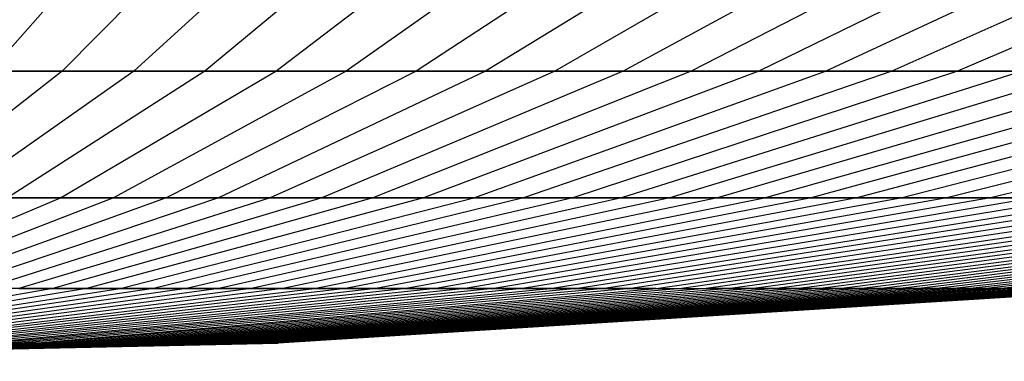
# Model space of a CAD drawing. Extents: x -125 to 125, y -143 to 0.
# Tile 72 of 241: x 1.764 to 4.613, y -142.877 to -141.887. Entities that reach past the tile are written whole.
import ezdxf

# ---------------------------------------------------------------- set-up
doc = ezdxf.new("R2010")
doc.units = 0
doc.header["$LTSCALE"] = 25.4
doc.layers.get('0').update_dxf_attribs({"linetype": 'CONTINUOUS'})

# ---------------------------------------------------------------- blocks, each defined once
blk = doc.blocks.new('NL2500026672_STL')
at = {"color": 0}
for p, q in [((2.0944, -141.5653, -12.2987), (1.6799, -142.0363, -9.8649)), ((2.0944, -141.5653, -12.2987), (1.6799, -142.0363, -9.8649)), ((2.3532, -141.5653, 12.2518), (1.8876, -142.0363, 9.8273)), ((2.3532, -141.5653, 12.2518), (1.8876, -142.0363, 9.8273)), ((2.611, -141.5653, -12.1995), (2.0943, -142.0363, -9.7854)), ((2.611, -141.5653, -12.1995), (2.0943, -142.0363, -9.7854)), ((2.8676, -141.5653, 12.1417), (2.3002, -142.0363, 9.739)), ((2.8676, -141.5653, 12.1417), (2.3002, -142.0363, 9.739)), ((2.505, -142.0363, -9.6884), (3.123, -141.5653, -12.0785)), ((2.505, -142.0363, -9.6884), (3.123, -141.5653, -12.0785)), ((3.3769, -141.5653, 12.01), (2.7087, -142.0363, 9.6334)), ((3.3769, -141.5653, 12.01), (2.7087, -142.0363, 9.6334)), ((3.6294, -141.5653, -11.9362), (2.9112, -142.0363, -9.5742)), ((3.6294, -141.5653, -11.9362), (2.9112, -142.0363, -9.5742)), ((3.8802, -141.5653, 11.857), (3.1124, -142.0363, 9.5106)), ((3.8802, -141.5653, 11.857), (3.1124, -142.0363, 9.5106)), ((4.1293, -141.5653, -11.7725), (3.3122, -142.0363, -9.4429)), ((4.1293, -141.5653, -11.7725), (3.3122, -142.0363, -9.4429)), ((4.3766, -141.5653, 11.6829), (3.5106, -142.0363, 9.371)), ((4.3766, -141.5653, 11.6829), (3.5106, -142.0363, 9.371)), ((4.622, -141.5653, -11.588), (3.7073, -142.0363, -9.2949)), ((4.622, -141.5653, -11.588), (3.7073, -142.0363, -9.2949)), ((4.8652, -141.5653, 11.488), (3.9025, -142.0363, 9.2147)), ((4.8652, -141.5653, 11.488), (3.9025, -142.0363, 9.2147)), ((4.0959, -142.0363, -9.1303), (5.1064, -141.5653, -11.3828)), ((4.0959, -142.0363, -9.1303), (5.1064, -141.5653, -11.3828)), ((5.3452, -141.5653, 11.2727), (4.2875, -142.0363, 9.042)), ((5.3452, -141.5653, 11.2727), (4.2875, -142.0363, 9.042)), ((5.5817, -141.5653, -11.1575), (4.4771, -142.0363, -8.9496)), ((5.5817, -141.5653, -11.1575), (4.4771, -142.0363, -8.9496)), ((1.8876, -142.0363, 9.8273), (1.4186, -142.4035, 7.3856)), ((1.8876, -142.0363, 9.8273), (1.4186, -142.4035, 7.3856)), ((1.4716, -142.0363, 9.8982), (1.8876, -142.0363, 9.8273)), ((1.4716, -142.0363, 9.8982), (1.8876, -142.0363, 9.8273)), ((2.0943, -142.0363, -9.7854), (1.574, -142.4035, -7.3541)), ((2.0943, -142.0363, -9.7854), (1.574, -142.4035, -7.3541)), ((2.0943, -142.0363, -9.7854), (1.6799, -142.0363, -9.8649)), ((2.0943, -142.0363, -9.7854), (1.6799, -142.0363, -9.8649)), ((2.3002, -142.0363, 9.739), (1.7287, -142.4035, 7.3193)), ((2.3002, -142.0363, 9.739), (1.7287, -142.4035, 7.3193)), ((1.8826, -142.4035, -7.2812), (2.505, -142.0363, -9.6884)), ((1.8826, -142.4035, -7.2812), (2.505, -142.0363, -9.6884)), ((1.8876, -142.0363, 9.8273), (2.3002, -142.0363, 9.739)), ((1.8876, -142.0363, 9.8273), (2.3002, -142.0363, 9.739)), ((2.7087, -142.0363, 9.6334), (2.0357, -142.4035, 7.2399)), ((2.7087, -142.0363, 9.6334), (2.0357, -142.4035, 7.2399)), ((2.505, -142.0363, -9.6884), (2.0943, -142.0363, -9.7854)), ((2.505, -142.0363, -9.6884), (2.0943, -142.0363, -9.7854)), ((2.9112, -142.0363, -9.5742), (2.1879, -142.4035, -7.1954)), ((2.9112, -142.0363, -9.5742), (2.1879, -142.4035, -7.1954)), ((2.3002, -142.0363, 9.739), (2.7087, -142.0363, 9.6334)), ((2.3002, -142.0363, 9.739), (2.7087, -142.0363, 9.6334)), ((3.1124, -142.0363, 9.5106), (2.3391, -142.4035, 7.1476)), ((3.1124, -142.0363, 9.5106), (2.3391, -142.4035, 7.1476)), ((3.3122, -142.0363, -9.4429), (2.4893, -142.4035, -7.0967)), ((3.3122, -142.0363, -9.4429), (2.4893, -142.4035, -7.0967)), ((2.9112, -142.0363, -9.5742), (2.505, -142.0363, -9.6884)), ((2.9112, -142.0363, -9.5742), (2.505, -142.0363, -9.6884)), ((3.5106, -142.0363, 9.371), (2.6383, -142.4035, 7.0427)), ((3.5106, -142.0363, 9.371), (2.6383, -142.4035, 7.0427)), ((2.7087, -142.0363, 9.6334), (3.1124, -142.0363, 9.5106)), ((2.7087, -142.0363, 9.6334), (3.1124, -142.0363, 9.5106)), ((3.7073, -142.0363, -9.2949), (2.7862, -142.4035, -6.9855)), ((3.7073, -142.0363, -9.2949), (2.7862, -142.4035, -6.9855)), ((3.3122, -142.0363, -9.4429), (2.9112, -142.0363, -9.5742)), ((3.3122, -142.0363, -9.4429), (2.9112, -142.0363, -9.5742)), ((3.9025, -142.0363, 9.2147), (2.9329, -142.4035, 6.9252)), ((3.9025, -142.0363, 9.2147), (2.9329, -142.4035, 6.9252)), ((3.0782, -142.4035, -6.8618), (4.0959, -142.0363, -9.1303)), ((3.0782, -142.4035, -6.8618), (4.0959, -142.0363, -9.1303)), ((3.1124, -142.0363, 9.5106), (3.5106, -142.0363, 9.371)), ((3.1124, -142.0363, 9.5106), (3.5106, -142.0363, 9.371)), ((4.2875, -142.0363, 9.042), (3.2222, -142.4035, 6.7954)), ((4.2875, -142.0363, 9.042), (3.2222, -142.4035, 6.7954)), ((3.7073, -142.0363, -9.2949), (3.3122, -142.0363, -9.4429)), ((3.7073, -142.0363, -9.2949), (3.3122, -142.0363, -9.4429)), ((4.4771, -142.0363, -8.9496), (3.3648, -142.4035, -6.7259)), ((4.4771, -142.0363, -8.9496), (3.3648, -142.4035, -6.7259)), ((4.6648, -142.0363, 8.8532), (3.5058, -142.4035, 6.6535)), ((4.6648, -142.0363, 8.8532), (3.5058, -142.4035, 6.6535)), ((3.5106, -142.0363, 9.371), (3.9025, -142.0363, 9.2147)), ((3.5106, -142.0363, 9.371), (3.9025, -142.0363, 9.2147)), ((4.8504, -142.0363, -8.7529), (3.6453, -142.4035, -6.5781)), ((4.8504, -142.0363, -8.7529), (3.6453, -142.4035, -6.5781)), ((4.0959, -142.0363, -9.1303), (3.7073, -142.0363, -9.2949)), ((4.0959, -142.0363, -9.1303), (3.7073, -142.0363, -9.2949)), ((5.0339, -142.0363, 8.6487), (3.7832, -142.4035, 6.4998)), ((5.0339, -142.0363, 8.6487), (3.7832, -142.4035, 6.4998)), ((3.9025, -142.0363, 9.2147), (4.2875, -142.0363, 9.042)), ((3.9025, -142.0363, 9.2147), (4.2875, -142.0363, 9.042)), ((3.9194, -142.4035, -6.4186), (5.2151, -142.0363, -8.5406)), ((3.9194, -142.4035, -6.4186), (5.2151, -142.0363, -8.5406)), ((5.394, -142.0363, 8.4288), (4.0538, -142.4035, 6.3345)), ((5.394, -142.0363, 8.4288), (4.0538, -142.4035, 6.3345)), ((4.4771, -142.0363, -8.9496), (4.0959, -142.0363, -9.1303)), ((4.4771, -142.0363, -8.9496), (4.0959, -142.0363, -9.1303)), ((5.5705, -142.0363, -8.3132), (4.1865, -142.4035, -6.2477)), ((5.5705, -142.0363, -8.3132), (4.1865, -142.4035, -6.2477)), ((4.2875, -142.0363, 9.042), (4.6648, -142.0363, 8.8532)), ((4.2875, -142.0363, 9.042), (4.6648, -142.0363, 8.8532)), ((5.7446, -142.0363, 8.1939), (4.3173, -142.4035, 6.158)), ((5.7446, -142.0363, 8.1939), (4.3173, -142.4035, 6.158)), ((5.916, -142.0363, -8.0709), (4.4461, -142.4035, -6.0656)), ((5.916, -142.0363, -8.0709), (4.4461, -142.4035, -6.0656)), ((4.8504, -142.0363, -8.7529), (4.4771, -142.0363, -8.9496)), ((4.8504, -142.0363, -8.7529), (4.4771, -142.0363, -8.9496)), ((6.0849, -142.0363, 7.9444), (4.573, -142.4035, 5.9705)), ((6.0849, -142.0363, 7.9444), (4.573, -142.4035, 5.9705)), ((1.2569, -142.6662, -4.8612), (1.8826, -142.4035, -7.2812)), ((1.2569, -142.6662, -4.8612), (1.8826, -142.4035, -7.2812)), ((2.0357, -142.4035, 7.2399), (1.3591, -142.6662, 4.8337)), ((2.0357, -142.4035, 7.2399), (1.3591, -142.6662, 4.8337)), ((2.1879, -142.4035, -7.1954), (1.4607, -142.6662, -4.8039)), ((2.1879, -142.4035, -7.1954), (1.4607, -142.6662, -4.8039)), ((2.3391, -142.4035, 7.1476), (1.5617, -142.6662, 4.7721)), ((2.3391, -142.4035, 7.1476), (1.5617, -142.6662, 4.7721)), ((1.8826, -142.4035, -7.2812), (1.574, -142.4035, -7.3541)), ((1.8826, -142.4035, -7.2812), (1.574, -142.4035, -7.3541)), ((2.4893, -142.4035, -7.0967), (1.6619, -142.6662, -4.7381)), ((2.4893, -142.4035, -7.0967), (1.6619, -142.6662, -4.7381)), ((1.7287, -142.4035, 7.3193), (2.0357, -142.4035, 7.2399)), ((1.7287, -142.4035, 7.3193), (2.0357, -142.4035, 7.2399)), ((2.6383, -142.4035, 7.0427), (1.7615, -142.6662, 4.702)), ((2.6383, -142.4035, 7.0427), (1.7615, -142.6662, 4.702)), ((2.7862, -142.4035, -6.9855), (1.8602, -142.6662, -4.6638)), ((2.7862, -142.4035, -6.9855), (1.8602, -142.6662, -4.6638)), ((2.1879, -142.4035, -7.1954), (1.8826, -142.4035, -7.2812)), ((2.1879, -142.4035, -7.1954), (1.8826, -142.4035, -7.2812)), ((2.9329, -142.4035, 6.9252), (1.9581, -142.6662, 4.6236)), ((2.9329, -142.4035, 6.9252), (1.9581, -142.6662, 4.6236)), ((2.0357, -142.4035, 7.2399), (2.3391, -142.4035, 7.1476)), ((2.0357, -142.4035, 7.2399), (2.3391, -142.4035, 7.1476)), ((2.0552, -142.6662, -4.5812), (3.0782, -142.4035, -6.8618)), ((2.0552, -142.6662, -4.5812), (3.0782, -142.4035, -6.8618)), ((3.2222, -142.4035, 6.7954), (2.1513, -142.6662, 4.5369)), ((3.2222, -142.4035, 6.7954), (2.1513, -142.6662, 4.5369)), ((2.4893, -142.4035, -7.0967), (2.1879, -142.4035, -7.1954)), ((2.4893, -142.4035, -7.0967), (2.1879, -142.4035, -7.1954)), ((3.3648, -142.4035, -6.7259), (2.2465, -142.6662, -4.4905)), ((3.3648, -142.4035, -6.7259), (2.2465, -142.6662, -4.4905)), ((2.3391, -142.4035, 7.1476), (2.6383, -142.4035, 7.0427)), ((2.3391, -142.4035, 7.1476), (2.6383, -142.4035, 7.0427)), ((3.5058, -142.4035, 6.6535), (2.3406, -142.6662, 4.4422)), ((3.5058, -142.4035, 6.6535), (2.3406, -142.6662, 4.4422)), ((3.6453, -142.4035, -6.5781), (2.4338, -142.6662, -4.3918)), ((3.6453, -142.4035, -6.5781), (2.4338, -142.6662, -4.3918)), ((2.7862, -142.4035, -6.9855), (2.4893, -142.4035, -7.0967)), ((2.7862, -142.4035, -6.9855), (2.4893, -142.4035, -7.0967)), ((3.7832, -142.4035, 6.4998), (2.5258, -142.6662, 4.3395)), ((3.7832, -142.4035, 6.4998), (2.5258, -142.6662, 4.3395)), ((2.6167, -142.6662, -4.2853), (3.9194, -142.4035, -6.4186)), ((2.6167, -142.6662, -4.2853), (3.9194, -142.4035, -6.4186)), ((2.6383, -142.4035, 7.0427), (2.9329, -142.4035, 6.9252)), ((2.6383, -142.4035, 7.0427), (2.9329, -142.4035, 6.9252)), ((4.0538, -142.4035, 6.3345), (2.7065, -142.6662, 4.2292)), ((4.0538, -142.4035, 6.3345), (2.7065, -142.6662, 4.2292)), ((3.0782, -142.4035, -6.8618), (2.7862, -142.4035, -6.9855)), ((3.0782, -142.4035, -6.8618), (2.7862, -142.4035, -6.9855)), ((4.1865, -142.4035, -6.2477), (2.7951, -142.6662, -4.1712)), ((4.1865, -142.4035, -6.2477), (2.7951, -142.6662, -4.1712)), ((4.3173, -142.4035, 6.158), (2.8824, -142.6662, 4.1114)), ((4.3173, -142.4035, 6.158), (2.8824, -142.6662, 4.1114)), ((2.9329, -142.4035, 6.9252), (3.2222, -142.4035, 6.7954)), ((2.9329, -142.4035, 6.9252), (3.2222, -142.4035, 6.7954)), ((4.4461, -142.4035, -6.0656), (2.9684, -142.6662, -4.0497)), ((4.4461, -142.4035, -6.0656), (2.9684, -142.6662, -4.0497)), ((4.573, -142.4035, 5.9705), (3.0531, -142.6662, 3.9862)), ((4.573, -142.4035, 5.9705), (3.0531, -142.6662, 3.9862)), ((3.3648, -142.4035, -6.7259), (3.0782, -142.4035, -6.8618)), ((3.3648, -142.4035, -6.7259), (3.0782, -142.4035, -6.8618)), ((4.6979, -142.4035, -5.8728), (3.1365, -142.6662, -3.9209)), ((4.6979, -142.4035, -5.8728), (3.1365, -142.6662, -3.9209)), ((4.8207, -142.4035, 5.7724), (3.2185, -142.6662, 3.8539)), ((4.8207, -142.4035, 5.7724), (3.2185, -142.6662, 3.8539)), ((3.2222, -142.4035, 6.7954), (3.5058, -142.4035, 6.6535)), ((3.2222, -142.4035, 6.7954), (3.5058, -142.4035, 6.6535)), ((3.299, -142.6662, -3.7852), (4.9413, -142.4035, -5.6695)), ((3.299, -142.6662, -3.7852), (4.9413, -142.4035, -5.6695)), ((3.6453, -142.4035, -6.5781), (3.3648, -142.4035, -6.7259)), ((3.6453, -142.4035, -6.5781), (3.3648, -142.4035, -6.7259)), ((5.0597, -142.4035, 5.5641), (3.3781, -142.6662, 3.7148)), ((5.0597, -142.4035, 5.5641), (3.3781, -142.6662, 3.7148)), ((5.1759, -142.4035, -5.4562), (3.4557, -142.6662, -3.6428)), ((5.1759, -142.4035, -5.4562), (3.4557, -142.6662, -3.6428)), ((3.5058, -142.4035, 6.6535), (3.7832, -142.4035, 6.4998)), ((3.5058, -142.4035, 6.6535), (3.7832, -142.4035, 6.4998)), ((5.2898, -142.4035, 5.3458), (3.5317, -142.6662, 3.5691)), ((5.2898, -142.4035, 5.3458), (3.5317, -142.6662, 3.5691)), ((3.6061, -142.6662, -3.4939), (5.4013, -142.4035, -5.2331)), ((3.6061, -142.6662, -3.4939), (5.4013, -142.4035, -5.2331)), ((3.9194, -142.4035, -6.4186), (3.6453, -142.4035, -6.5781)), ((3.9194, -142.4035, -6.4186), (3.6453, -142.4035, -6.5781)), ((5.5104, -142.4035, 5.1181), (3.679, -142.6662, 3.4171)), ((5.5104, -142.4035, 5.1181), (3.679, -142.6662, 3.4171)), ((5.6171, -142.4035, -5.0008), (3.7502, -142.6662, -3.3387)), ((5.6171, -142.4035, -5.0008), (3.7502, -142.6662, -3.3387)), ((3.7832, -142.4035, 6.4998), (4.0538, -142.4035, 6.3345)), ((3.7832, -142.4035, 6.4998), (4.0538, -142.4035, 6.3345)), ((5.7213, -142.4035, 4.8812), (3.8198, -142.6662, 3.2589)), ((5.7213, -142.4035, 4.8812), (3.8198, -142.6662, 3.2589)), ((5.8229, -142.4035, -4.7595), (3.8876, -142.6662, -3.1777)), ((5.8229, -142.4035, -4.7595), (3.8876, -142.6662, -3.1777)), ((4.1865, -142.4035, -6.2477), (3.9194, -142.4035, -6.4186)), ((4.1865, -142.4035, -6.2477), (3.9194, -142.4035, -6.4186)), ((5.922, -142.4035, 4.6357), (3.9538, -142.6662, 3.095)), ((5.922, -142.4035, 4.6357), (3.9538, -142.6662, 3.095)), ((6.0184, -142.4035, -4.5098), (4.0182, -142.6662, -3.011)), ((6.0184, -142.4035, -4.5098), (4.0182, -142.6662, -3.011)), ((4.0538, -142.4035, 6.3345), (4.3173, -142.4035, 6.158)), ((4.0538, -142.4035, 6.3345), (4.3173, -142.4035, 6.158)), ((6.1122, -142.4035, 4.3819), (4.0807, -142.6662, 2.9256)), ((6.1122, -142.4035, 4.3819), (4.0807, -142.6662, 2.9256)), ((6.2032, -142.4035, -4.2521), (4.1415, -142.6662, -2.8389)), ((6.2032, -142.4035, -4.2521), (4.1415, -142.6662, -2.8389)), ((4.4461, -142.4035, -6.0656), (4.1865, -142.4035, -6.2477)), ((4.4461, -142.4035, -6.0656), (4.1865, -142.4035, -6.2477)), ((6.2915, -142.4035, 4.1204), (4.2004, -142.6662, 2.7509)), ((6.2915, -142.4035, 4.1204), (4.2004, -142.6662, 2.7509)), ((6.3769, -142.4035, -3.9868), (4.2575, -142.6662, -2.6618)), ((6.3769, -142.4035, -3.9868), (4.2575, -142.6662, -2.6618)), ((6.4596, -142.4035, 3.8515), (4.3127, -142.6662, 2.5714)), ((6.4596, -142.4035, 3.8515), (4.3127, -142.6662, 2.5714)), ((4.3173, -142.4035, 6.158), (4.573, -142.4035, 5.9705)), ((4.3173, -142.4035, 6.158), (4.573, -142.4035, 5.9705)), ((6.5393, -142.4035, -3.7144), (4.3659, -142.6662, -2.4799)), ((6.5393, -142.4035, -3.7144), (4.3659, -142.6662, -2.4799)), ((6.6162, -142.4035, 3.5758), (4.4172, -142.6662, 2.3873)), ((6.6162, -142.4035, 3.5758), (4.4172, -142.6662, 2.3873)), ((4.6979, -142.4035, -5.8728), (4.4461, -142.4035, -6.0656)), ((4.6979, -142.4035, -5.8728), (4.4461, -142.4035, -6.0656)), ((6.6901, -142.4035, -3.4355), (4.4666, -142.6662, -2.2937)), ((6.6901, -142.4035, -3.4355), (4.4666, -142.6662, -2.2937)), ((6.761, -142.4035, 3.2937), (4.514, -142.6662, 2.199)), ((6.761, -142.4035, 3.2937), (4.514, -142.6662, 2.199)), ((6.829, -142.4035, -3.1504), (4.5593, -142.6662, -2.1033)), ((6.829, -142.4035, -3.1504), (4.5593, -142.6662, -2.1033)), ((4.573, -142.4035, 5.9705), (4.8207, -142.4035, 5.7724)), ((4.573, -142.4035, 5.9705), (4.8207, -142.4035, 5.7724)), ((6.8939, -142.4035, 3.0057), (4.6027, -142.6662, 2.0067)), ((6.8939, -142.4035, 3.0057), (4.6027, -142.6662, 2.0067)), ((1.8602, -142.6662, -4.6638), (0.9309, -142.8241, -2.334)), ((1.8602, -142.6662, -4.6638), (0.9309, -142.8241, -2.334)), ((1.9581, -142.6662, 4.6236), (0.9799, -142.8241, 2.3138)), ((1.9581, -142.6662, 4.6236), (0.9799, -142.8241, 2.3138)), ((1.0285, -142.8241, -2.2926), (2.0552, -142.6662, -4.5812)), ((1.0285, -142.8241, -2.2926), (2.0552, -142.6662, -4.5812)), ((2.1513, -142.6662, 4.5369), (1.0766, -142.8241, 2.2704)), ((2.1513, -142.6662, 4.5369), (1.0766, -142.8241, 2.2704)), ((2.2465, -142.6662, -4.4905), (1.1242, -142.8241, -2.2472)), ((2.2465, -142.6662, -4.4905), (1.1242, -142.8241, -2.2472)), ((2.3406, -142.6662, 4.4422), (1.1713, -142.8241, 2.223)), ((2.3406, -142.6662, 4.4422), (1.1713, -142.8241, 2.223)), ((2.4338, -142.6662, -4.3918), (1.2179, -142.8241, -2.1978)), ((2.4338, -142.6662, -4.3918), (1.2179, -142.8241, -2.1978)), ((2.5258, -142.6662, 4.3395), (1.264, -142.8241, 2.1717)), ((2.5258, -142.6662, 4.3395), (1.264, -142.8241, 2.1717)), ((1.3095, -142.8241, -2.1445), (2.6167, -142.6662, -4.2853)), ((1.3095, -142.8241, -2.1445), (2.6167, -142.6662, -4.2853)), ((2.7065, -142.6662, 4.2292), (1.3544, -142.8241, 2.1165)), ((2.7065, -142.6662, 4.2292), (1.3544, -142.8241, 2.1165)), ((2.7951, -142.6662, -4.1712), (1.3988, -142.8241, -2.0874)), ((2.7951, -142.6662, -4.1712), (1.3988, -142.8241, -2.0874)), ((2.8824, -142.6662, 4.1114), (1.4425, -142.8241, 2.0575)), ((2.8824, -142.6662, 4.1114), (1.4425, -142.8241, 2.0575)), ((2.9684, -142.6662, -4.0497), (1.4855, -142.8241, -2.0266)), ((2.9684, -142.6662, -4.0497), (1.4855, -142.8241, -2.0266)), ((3.0531, -142.6662, 3.9862), (1.5279, -142.8241, 1.9948)), ((3.0531, -142.6662, 3.9862), (1.5279, -142.8241, 1.9948)), ((3.1365, -142.6662, -3.9209), (1.5696, -142.8241, -1.9622)), ((3.1365, -142.6662, -3.9209), (1.5696, -142.8241, -1.9622)), ((3.2185, -142.6662, 3.8539), (1.6107, -142.8241, 1.9287)), ((3.2185, -142.6662, 3.8539), (1.6107, -142.8241, 1.9287)), ((1.651, -142.8241, -1.8943), (3.299, -142.6662, -3.7852)), ((1.651, -142.8241, -1.8943), (3.299, -142.6662, -3.7852)), ((1.8602, -142.6662, -4.6638), (1.6619, -142.6662, -4.7381)), ((1.8602, -142.6662, -4.6638), (1.6619, -142.6662, -4.7381)), ((3.3781, -142.6662, 3.7148), (1.6905, -142.8241, 1.859)), ((3.3781, -142.6662, 3.7148), (1.6905, -142.8241, 1.859)), ((3.4557, -142.6662, -3.6428), (1.7293, -142.8241, -1.823)), ((3.4557, -142.6662, -3.6428), (1.7293, -142.8241, -1.823)), ((1.7615, -142.6662, 4.702), (1.9581, -142.6662, 4.6236)), ((1.7615, -142.6662, 4.702), (1.9581, -142.6662, 4.6236)), ((3.5317, -142.6662, 3.5691), (1.7674, -142.8241, 1.7861)), ((3.5317, -142.6662, 3.5691), (1.7674, -142.8241, 1.7861)), ((1.8047, -142.8241, -1.7485), (3.6061, -142.6662, -3.4939)), ((1.8047, -142.8241, -1.7485), (3.6061, -142.6662, -3.4939)), ((3.679, -142.6662, 3.4171), (1.8411, -142.8241, 1.71)), ((3.679, -142.6662, 3.4171), (1.8411, -142.8241, 1.71)), ((2.0552, -142.6662, -4.5812), (1.8602, -142.6662, -4.6638)), ((2.0552, -142.6662, -4.5812), (1.8602, -142.6662, -4.6638)), ((3.7502, -142.6662, -3.3387), (1.8768, -142.8241, -1.6708)), ((3.7502, -142.6662, -3.3387), (1.8768, -142.8241, -1.6708)), ((3.8198, -142.6662, 3.2589), (1.9116, -142.8241, 1.6309)), ((3.8198, -142.6662, 3.2589), (1.9116, -142.8241, 1.6309)), ((3.8876, -142.6662, -3.1777), (1.9455, -142.8241, -1.5902)), ((3.8876, -142.6662, -3.1777), (1.9455, -142.8241, -1.5902)), ((1.9581, -142.6662, 4.6236), (2.1513, -142.6662, 4.5369)), ((1.9581, -142.6662, 4.6236), (2.1513, -142.6662, 4.5369)), ((3.9538, -142.6662, 3.095), (1.9786, -142.8241, 1.5489)), ((3.9538, -142.6662, 3.095), (1.9786, -142.8241, 1.5489)), ((4.0182, -142.6662, -3.011), (2.0108, -142.8241, -1.5068)), ((4.0182, -142.6662, -3.011), (2.0108, -142.8241, -1.5068)), ((4.0807, -142.6662, 2.9256), (2.0422, -142.8241, 1.4641)), ((4.0807, -142.6662, 2.9256), (2.0422, -142.8241, 1.4641)), ((2.2465, -142.6662, -4.4905), (2.0552, -142.6662, -4.5812)), ((2.2465, -142.6662, -4.4905), (2.0552, -142.6662, -4.5812)), ((4.1415, -142.6662, -2.8389), (2.0726, -142.8241, -1.4207)), ((4.1415, -142.6662, -2.8389), (2.0726, -142.8241, -1.4207)), ((4.2004, -142.6662, 2.7509), (2.1021, -142.8241, 1.3767)), ((4.2004, -142.6662, 2.7509), (2.1021, -142.8241, 1.3767)), ((4.2575, -142.6662, -2.6618), (2.1306, -142.8241, -1.3321)), ((4.2575, -142.6662, -2.6618), (2.1306, -142.8241, -1.3321)), ((2.1513, -142.6662, 4.5369), (2.3406, -142.6662, 4.4422)), ((2.1513, -142.6662, 4.5369), (2.3406, -142.6662, 4.4422)), ((4.3127, -142.6662, 2.5714), (2.1582, -142.8241, 1.2868)), ((4.3127, -142.6662, 2.5714), (2.1582, -142.8241, 1.2868)), ((4.3659, -142.6662, -2.4799), (2.1849, -142.8241, -1.2411)), ((4.3659, -142.6662, -2.4799), (2.1849, -142.8241, -1.2411)), ((4.4172, -142.6662, 2.3873), (2.2106, -142.8241, 1.1947)), ((4.4172, -142.6662, 2.3873), (2.2106, -142.8241, 1.1947)), ((4.4666, -142.6662, -2.2937), (2.2353, -142.8241, -1.1478)), ((4.4666, -142.6662, -2.2937), (2.2353, -142.8241, -1.1478)), ((2.4338, -142.6662, -4.3918), (2.2465, -142.6662, -4.4905)), ((2.4338, -142.6662, -4.3918), (2.2465, -142.6662, -4.4905)), ((4.514, -142.6662, 2.199), (2.259, -142.8241, 1.1005)), ((4.514, -142.6662, 2.199), (2.259, -142.8241, 1.1005)), ((4.5593, -142.6662, -2.1033), (2.2817, -142.8241, -1.0526)), ((4.5593, -142.6662, -2.1033), (2.2817, -142.8241, -1.0526)), ((4.6027, -142.6662, 2.0067), (2.3033, -142.8241, 1.0043)), ((4.6027, -142.6662, 2.0067), (2.3033, -142.8241, 1.0043)), ((4.6439, -142.6662, -1.9093), (2.324, -142.8241, -0.9555)), ((4.6439, -142.6662, -1.9093), (2.324, -142.8241, -0.9555)), ((2.3406, -142.6662, 4.4422), (2.5258, -142.6662, 4.3395)), ((2.3406, -142.6662, 4.4422), (2.5258, -142.6662, 4.3395)), ((4.6832, -142.6662, 1.8109), (2.3436, -142.8241, 0.9063)), ((4.6832, -142.6662, 1.8109), (2.3436, -142.8241, 0.9063)), ((4.7203, -142.6662, -1.7118), (2.3622, -142.8241, -0.8566)), ((4.7203, -142.6662, -1.7118), (2.3622, -142.8241, -0.8566)), ((4.7553, -142.6662, 1.6119), (2.3798, -142.8241, 0.8067)), ((4.7553, -142.6662, 1.6119), (2.3798, -142.8241, 0.8067)), ((4.7883, -142.6662, -1.5113), (2.3962, -142.8241, -0.7563)), ((4.7883, -142.6662, -1.5113), (2.3962, -142.8241, -0.7563)), ((4.8191, -142.6662, 1.41), (2.4116, -142.8241, 0.7056)), ((4.8191, -142.6662, 1.41), (2.4116, -142.8241, 0.7056)), ((4.8477, -142.6662, -1.3081), (2.426, -142.8241, -0.6546)), ((4.8477, -142.6662, -1.3081), (2.426, -142.8241, -0.6546)), ((2.6167, -142.6662, -4.2853), (2.4338, -142.6662, -4.3918)), ((2.6167, -142.6662, -4.2853), (2.4338, -142.6662, -4.3918)), ((4.8742, -142.6662, 1.2056), (2.4392, -142.8241, 0.6033)), ((4.8742, -142.6662, 1.2056), (2.4392, -142.8241, 0.6033)), ((4.8986, -142.6662, -1.1025), (2.4514, -142.8241, -0.5518)), ((4.8986, -142.6662, -1.1025), (2.4514, -142.8241, -0.5518)), ((4.9207, -142.6662, 0.999), (2.4625, -142.8241, 0.5)), ((4.9207, -142.6662, 0.999), (2.4625, -142.8241, 0.5)), ((4.9407, -142.6662, -0.8951), (2.4725, -142.8241, -0.4479)), ((4.9407, -142.6662, -0.8951), (2.4725, -142.8241, -0.4479)), ((4.9584, -142.6662, 0.7907), (2.4814, -142.8241, 0.3957)), ((4.9584, -142.6662, 0.7907), (2.4814, -142.8241, 0.3957)), ((4.974, -142.6662, -0.686), (2.4892, -142.8241, -0.3433)), ((4.974, -142.6662, -0.686), (2.4892, -142.8241, -0.3433)), ((4.9874, -142.6662, 0.581), (2.4959, -142.8241, 0.2907)), ((4.9874, -142.6662, 0.581), (2.4959, -142.8241, 0.2907)), ((4.9985, -142.6662, -0.4757), (2.5015, -142.8241, -0.2381)), ((4.9985, -142.6662, -0.4757), (2.5015, -142.8241, -0.2381)), ((5.0074, -142.6662, 0.3702), (2.5059, -142.8241, 0.1853)), ((5.0074, -142.6662, 0.3702), (2.5059, -142.8241, 0.1853)), ((5.0141, -142.6662, -0.2645), (2.5093, -142.8241, -0.1324)), ((5.0141, -142.6662, -0.2645), (2.5093, -142.8241, -0.1324)), ((5.0186, -142.6662, 0.1588), (2.5115, -142.8241, 0.0795)), ((5.0186, -142.6662, 0.1588), (2.5115, -142.8241, 0.0795)), ((5.0208, -142.6662, -0.0529), (2.5126, -142.8241, -0.0265)), ((5.0208, -142.6662, -0.0529), (2.5126, -142.8241, -0.0265)), ((2.5258, -142.6662, 4.3395), (2.7065, -142.6662, 4.2292)), ((2.5258, -142.6662, 4.3395), (2.7065, -142.6662, 4.2292)), ((2.7951, -142.6662, -4.1712), (2.6167, -142.6662, -4.2853)), ((2.7951, -142.6662, -4.1712), (2.6167, -142.6662, -4.2853)), ((2.7065, -142.6662, 4.2292), (2.8824, -142.6662, 4.1114)), ((2.7065, -142.6662, 4.2292), (2.8824, -142.6662, 4.1114)), ((2.9684, -142.6662, -4.0497), (2.7951, -142.6662, -4.1712)), ((2.9684, -142.6662, -4.0497), (2.7951, -142.6662, -4.1712)), ((2.8824, -142.6662, 4.1114), (3.0531, -142.6662, 3.9862)), ((2.8824, -142.6662, 4.1114), (3.0531, -142.6662, 3.9862)), ((3.1365, -142.6662, -3.9209), (2.9684, -142.6662, -4.0497)), ((3.1365, -142.6662, -3.9209), (2.9684, -142.6662, -4.0497)), ((3.0531, -142.6662, 3.9862), (3.2185, -142.6662, 3.8539)), ((3.0531, -142.6662, 3.9862), (3.2185, -142.6662, 3.8539)), ((3.299, -142.6662, -3.7852), (3.1365, -142.6662, -3.9209)), ((3.299, -142.6662, -3.7852), (3.1365, -142.6662, -3.9209)), ((3.2185, -142.6662, 3.8539), (3.3781, -142.6662, 3.7148)), ((3.2185, -142.6662, 3.8539), (3.3781, -142.6662, 3.7148)), ((3.4557, -142.6662, -3.6428), (3.299, -142.6662, -3.7852)), ((3.4557, -142.6662, -3.6428), (3.299, -142.6662, -3.7852)), ((3.3781, -142.6662, 3.7148), (3.5317, -142.6662, 3.5691)), ((3.3781, -142.6662, 3.7148), (3.5317, -142.6662, 3.5691)), ((3.6061, -142.6662, -3.4939), (3.4557, -142.6662, -3.6428)), ((3.6061, -142.6662, -3.4939), (3.4557, -142.6662, -3.6428)), ((3.5317, -142.6662, 3.5691), (3.679, -142.6662, 3.4171)), ((3.5317, -142.6662, 3.5691), (3.679, -142.6662, 3.4171)), ((3.6061, -142.6662, -3.4939), (3.7502, -142.6662, -3.3387)), ((3.6061, -142.6662, -3.4939), (3.7502, -142.6662, -3.3387)), ((3.679, -142.6662, 3.4171), (3.8198, -142.6662, 3.2589)), ((3.679, -142.6662, 3.4171), (3.8198, -142.6662, 3.2589)), ((3.8876, -142.6662, -3.1777), (3.7502, -142.6662, -3.3387)), ((3.8876, -142.6662, -3.1777), (3.7502, -142.6662, -3.3387)), ((3.8198, -142.6662, 3.2589), (3.9538, -142.6662, 3.095)), ((3.8198, -142.6662, 3.2589), (3.9538, -142.6662, 3.095)), ((4.0182, -142.6662, -3.011), (3.8876, -142.6662, -3.1777)), ((4.0182, -142.6662, -3.011), (3.8876, -142.6662, -3.1777)), ((3.9538, -142.6662, 3.095), (4.0807, -142.6662, 2.9256)), ((3.9538, -142.6662, 3.095), (4.0807, -142.6662, 2.9256)), ((4.1415, -142.6662, -2.8389), (4.0182, -142.6662, -3.011)), ((4.1415, -142.6662, -2.8389), (4.0182, -142.6662, -3.011)), ((4.0807, -142.6662, 2.9256), (4.2004, -142.6662, 2.7509)), ((4.0807, -142.6662, 2.9256), (4.2004, -142.6662, 2.7509)), ((4.2575, -142.6662, -2.6618), (4.1415, -142.6662, -2.8389)), ((4.2575, -142.6662, -2.6618), (4.1415, -142.6662, -2.8389)), ((4.2004, -142.6662, 2.7509), (4.3127, -142.6662, 2.5714)), ((4.2004, -142.6662, 2.7509), (4.3127, -142.6662, 2.5714)), ((4.3659, -142.6662, -2.4799), (4.2575, -142.6662, -2.6618)), ((4.3659, -142.6662, -2.4799), (4.2575, -142.6662, -2.6618)), ((4.3127, -142.6662, 2.5714), (4.4172, -142.6662, 2.3873)), ((4.3127, -142.6662, 2.5714), (4.4172, -142.6662, 2.3873)), ((4.4666, -142.6662, -2.2937), (4.3659, -142.6662, -2.4799)), ((4.4666, -142.6662, -2.2937), (4.3659, -142.6662, -2.4799)), ((4.4172, -142.6662, 2.3873), (4.514, -142.6662, 2.199)), ((4.4172, -142.6662, 2.3873), (4.514, -142.6662, 2.199)), ((4.5593, -142.6662, -2.1033), (4.4666, -142.6662, -2.2937)), ((4.5593, -142.6662, -2.1033), (4.4666, -142.6662, -2.2937)), ((4.514, -142.6662, 2.199), (4.6027, -142.6662, 2.0067)), ((4.514, -142.6662, 2.199), (4.6027, -142.6662, 2.0067)), ((4.6439, -142.6662, -1.9093), (4.5593, -142.6662, -2.1033)), ((4.6439, -142.6662, -1.9093), (4.5593, -142.6662, -2.1033)), ((4.6027, -142.6662, 2.0067), (4.6832, -142.6662, 1.8109)), ((4.6027, -142.6662, 2.0067), (4.6832, -142.6662, 1.8109)), ((0, -142.8767), (1.8411, -142.8241, 1.71)), ((0, -142.8767), (1.8411, -142.8241, 1.71)), ((0, -142.8767), (1.9786, -142.8241, 1.5489)), ((0, -142.8767), (1.9786, -142.8241, 1.5489)), ((0, -142.8767), (2.1021, -142.8241, 1.3767)), ((0, -142.8767), (2.1021, -142.8241, 1.3767)), ((0, -142.8767), (2.2106, -142.8241, 1.1947)), ((0, -142.8767), (2.2106, -142.8241, 1.1947)), ((0, -142.8767), (2.3033, -142.8241, 1.0043)), ((0, -142.8767), (2.3033, -142.8241, 1.0043)), ((0, -142.8767), (2.3798, -142.8241, 0.8067)), ((0, -142.8767), (2.3798, -142.8241, 0.8067)), ((0, -142.8767), (2.4392, -142.8241, 0.6033)), ((0, -142.8767), (2.4392, -142.8241, 0.6033)), ((0, -142.8767), (2.4814, -142.8241, 0.3957)), ((0, -142.8767), (2.4814, -142.8241, 0.3957)), ((0, -142.8767), (2.5059, -142.8241, 0.1853)), ((0, -142.8767), (2.5059, -142.8241, 0.1853)), ((0, -142.8767), (2.5126, -142.8241, -0.0265)), ((0, -142.8767), (2.5126, -142.8241, -0.0265)), ((0, -142.8767), (2.5015, -142.8241, -0.2381)), ((0, -142.8767), (2.5015, -142.8241, -0.2381)), ((0, -142.8767), (2.4725, -142.8241, -0.4479)), ((0, -142.8767), (2.4725, -142.8241, -0.4479)), ((0, -142.8767), (2.426, -142.8241, -0.6546)), ((0, -142.8767), (2.426, -142.8241, -0.6546)), ((0, -142.8767), (2.3622, -142.8241, -0.8566)), ((0, -142.8767), (2.3622, -142.8241, -0.8566)), ((0, -142.8767), (2.2817, -142.8241, -1.0526)), ((0, -142.8767), (2.2817, -142.8241, -1.0526)), ((0, -142.8767), (2.1849, -142.8241, -1.2411)), ((0, -142.8767), (2.1849, -142.8241, -1.2411)), ((0, -142.8767), (2.0726, -142.8241, -1.4207)), ((0, -142.8767), (2.0726, -142.8241, -1.4207)), ((0, -142.8767), (1.9455, -142.8241, -1.5902)), ((0, -142.8767), (1.9455, -142.8241, -1.5902)), ((1.7674, -142.8241, 1.7861), (1.6905, -142.8241, 1.859)), ((1.7674, -142.8241, 1.7861), (1.6905, -142.8241, 1.859)), ((1.8047, -142.8241, -1.7485), (1.7293, -142.8241, -1.823)), ((1.8047, -142.8241, -1.7485), (1.7293, -142.8241, -1.823)), ((1.8411, -142.8241, 1.71), (1.7674, -142.8241, 1.7861)), ((1.8411, -142.8241, 1.71), (1.7674, -142.8241, 1.7861)), ((1.8047, -142.8241, -1.7485), (1.8768, -142.8241, -1.6708)), ((1.8047, -142.8241, -1.7485), (1.8768, -142.8241, -1.6708)), ((1.9116, -142.8241, 1.6309), (1.8411, -142.8241, 1.71)), ((1.9116, -142.8241, 1.6309), (1.8411, -142.8241, 1.71)), ((1.8768, -142.8241, -1.6708), (1.9455, -142.8241, -1.5902)), ((1.8768, -142.8241, -1.6708), (1.9455, -142.8241, -1.5902)), ((1.9786, -142.8241, 1.5489), (1.9116, -142.8241, 1.6309)), ((1.9786, -142.8241, 1.5489), (1.9116, -142.8241, 1.6309)), ((1.9455, -142.8241, -1.5902), (2.0108, -142.8241, -1.5068)), ((1.9455, -142.8241, -1.5902), (2.0108, -142.8241, -1.5068)), ((2.0422, -142.8241, 1.4641), (1.9786, -142.8241, 1.5489)), ((2.0422, -142.8241, 1.4641), (1.9786, -142.8241, 1.5489)), ((2.0108, -142.8241, -1.5068), (2.0726, -142.8241, -1.4207)), ((2.0108, -142.8241, -1.5068), (2.0726, -142.8241, -1.4207)), ((2.1021, -142.8241, 1.3767), (2.0422, -142.8241, 1.4641)), ((2.1021, -142.8241, 1.3767), (2.0422, -142.8241, 1.4641)), ((2.0726, -142.8241, -1.4207), (2.1306, -142.8241, -1.3321)), ((2.0726, -142.8241, -1.4207), (2.1306, -142.8241, -1.3321)), ((2.1582, -142.8241, 1.2868), (2.1021, -142.8241, 1.3767)), ((2.1582, -142.8241, 1.2868), (2.1021, -142.8241, 1.3767)), ((2.1306, -142.8241, -1.3321), (2.1849, -142.8241, -1.2411)), ((2.1306, -142.8241, -1.3321), (2.1849, -142.8241, -1.2411)), ((2.2106, -142.8241, 1.1947), (2.1582, -142.8241, 1.2868)), ((2.2106, -142.8241, 1.1947), (2.1582, -142.8241, 1.2868)), ((2.1849, -142.8241, -1.2411), (2.2353, -142.8241, -1.1478)), ((2.1849, -142.8241, -1.2411), (2.2353, -142.8241, -1.1478)), ((2.259, -142.8241, 1.1005), (2.2106, -142.8241, 1.1947)), ((2.259, -142.8241, 1.1005), (2.2106, -142.8241, 1.1947)), ((2.2353, -142.8241, -1.1478), (2.2817, -142.8241, -1.0526)), ((2.2353, -142.8241, -1.1478), (2.2817, -142.8241, -1.0526)), ((2.3033, -142.8241, 1.0043), (2.259, -142.8241, 1.1005)), ((2.3033, -142.8241, 1.0043), (2.259, -142.8241, 1.1005)), ((2.2817, -142.8241, -1.0526), (2.324, -142.8241, -0.9555)), ((2.2817, -142.8241, -1.0526), (2.324, -142.8241, -0.9555)), ((2.3436, -142.8241, 0.9063), (2.3033, -142.8241, 1.0043)), ((2.3436, -142.8241, 0.9063), (2.3033, -142.8241, 1.0043)), ((2.324, -142.8241, -0.9555), (2.3622, -142.8241, -0.8566)), ((2.324, -142.8241, -0.9555), (2.3622, -142.8241, -0.8566)), ((2.3798, -142.8241, 0.8067), (2.3436, -142.8241, 0.9063)), ((2.3798, -142.8241, 0.8067), (2.3436, -142.8241, 0.9063)), ((2.3622, -142.8241, -0.8566), (2.3962, -142.8241, -0.7563)), ((2.3622, -142.8241, -0.8566), (2.3962, -142.8241, -0.7563)), ((2.4116, -142.8241, 0.7056), (2.3798, -142.8241, 0.8067)), ((2.4116, -142.8241, 0.7056), (2.3798, -142.8241, 0.8067)), ((2.3962, -142.8241, -0.7563), (2.426, -142.8241, -0.6546)), ((2.3962, -142.8241, -0.7563), (2.426, -142.8241, -0.6546)), ((2.4392, -142.8241, 0.6033), (2.4116, -142.8241, 0.7056)), ((2.4392, -142.8241, 0.6033), (2.4116, -142.8241, 0.7056)), ((2.426, -142.8241, -0.6546), (2.4514, -142.8241, -0.5518)), ((2.426, -142.8241, -0.6546), (2.4514, -142.8241, -0.5518)), ((2.4625, -142.8241, 0.5), (2.4392, -142.8241, 0.6033)), ((2.4625, -142.8241, 0.5), (2.4392, -142.8241, 0.6033)), ((2.4514, -142.8241, -0.5518), (2.4725, -142.8241, -0.4479)), ((2.4514, -142.8241, -0.5518), (2.4725, -142.8241, -0.4479)), ((2.4814, -142.8241, 0.3957), (2.4625, -142.8241, 0.5)), ((2.4814, -142.8241, 0.3957), (2.4625, -142.8241, 0.5)), ((2.4725, -142.8241, -0.4479), (2.4892, -142.8241, -0.3433)), ((2.4725, -142.8241, -0.4479), (2.4892, -142.8241, -0.3433)), ((2.4959, -142.8241, 0.2907), (2.4814, -142.8241, 0.3957)), ((2.4959, -142.8241, 0.2907), (2.4814, -142.8241, 0.3957)), ((2.4892, -142.8241, -0.3433), (2.5015, -142.8241, -0.2381)), ((2.4892, -142.8241, -0.3433), (2.5015, -142.8241, -0.2381)), ((2.5059, -142.8241, 0.1853), (2.4959, -142.8241, 0.2907)), ((2.5059, -142.8241, 0.1853), (2.4959, -142.8241, 0.2907)), ((2.5015, -142.8241, -0.2381), (2.5093, -142.8241, -0.1324)), ((2.5015, -142.8241, -0.2381), (2.5093, -142.8241, -0.1324)), ((2.5115, -142.8241, 0.0795), (2.5059, -142.8241, 0.1853)), ((2.5115, -142.8241, 0.0795), (2.5059, -142.8241, 0.1853)), ((2.5093, -142.8241, -0.1324), (2.5126, -142.8241, -0.0265)), ((2.5093, -142.8241, -0.1324), (2.5126, -142.8241, -0.0265)), ((2.5126, -142.8241, -0.0265), (2.5115, -142.8241, 0.0795)), ((2.5126, -142.8241, -0.0265), (2.5115, -142.8241, 0.0795))]:
    blk.add_line(p, q, dxfattribs=at)

msp = doc.modelspace()

# ---------------------------------------------------------------- block references
at = {"color": 253}
msp.add_blockref('NL2500026672_STL', (0, 0), dxfattribs=at)

doc.saveas('drawing.dxf')
